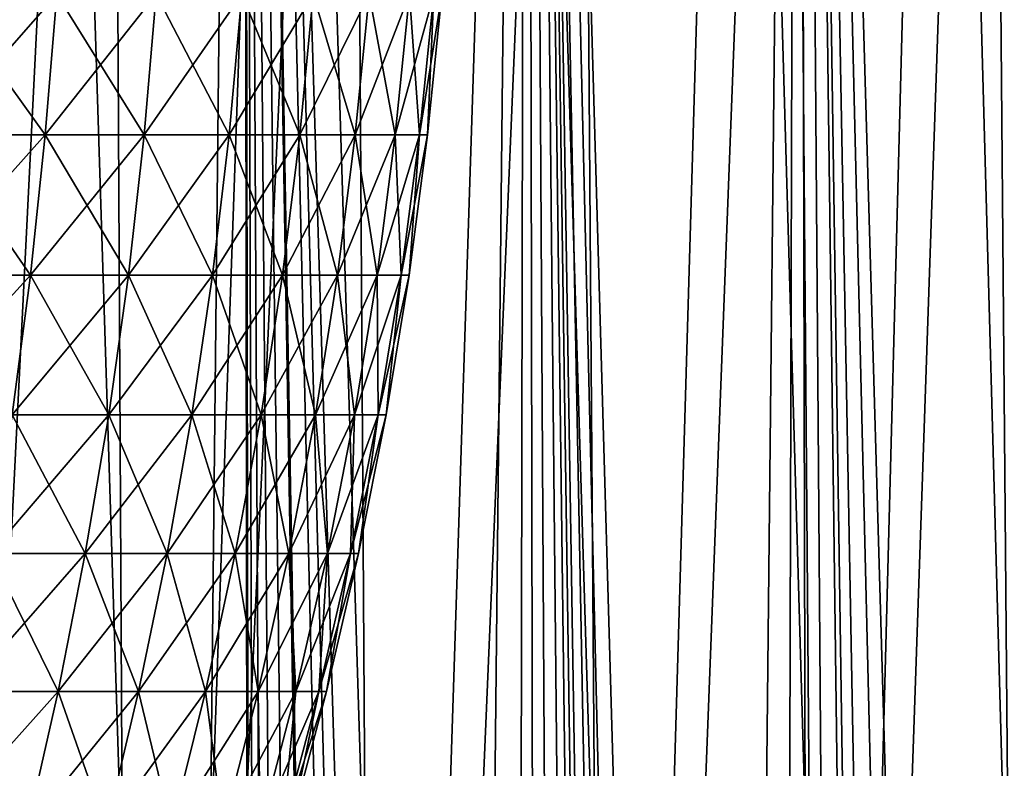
# Model space of a CAD drawing. Header units: millimetres. Extents: x -24 to 50, y -66 to 68.
# Tile 90 of 99: x 9.13 to 15.19, y 49.77 to 54.37. Entities that reach past the tile are written whole.
import ezdxf

# ---------------------------------------------------------------- set-up
doc = ezdxf.new("R2010")
doc.units = ezdxf.units.MM
doc.header["$LTSCALE"] = 65.185185
for name, color, linetype in [('1', 7, 'CONTINUOUS'), ('15', 7, 'CONTINUOUS'), ('2', 7, 'CONTINUOUS'), ('43', 7, 'CONTINUOUS')]:
    doc.layers.add(name, color=color, linetype=linetype)

msp = doc.modelspace()

# ---------------------------------------------------------------- linework, layer by layer
at = {"layer": '1', "color": 253, "linetype": 'Continuous', "true_color": 0xaab4c3}
for points in [[(8.0243, 5, -23.1487), (8.6878, 68.2, -22.9079), (9.834, 5, -22.4397), (8.0243, 5, -23.1487)], [(8.6878, 68.2, -22.9079), (10.503, 68.2, -22.1345), (9.834, 5, -22.4397), (8.6878, 68.2, -22.9079)], [(9.834, 5, -22.4397), (10.503, 68.2, -22.1345), (11.5819, 5, -21.5896), (9.834, 5, -22.4397)], [(10.503, 68.2, -22.1345), (12.25, 68.2, -21.2176), (11.5819, 5, -21.5896), (10.503, 68.2, -22.1345)], [(11.5819, 5, -21.5896), (12.25, 68.2, -21.2176), (13.2568, 5, -20.6035), (11.5819, 5, -21.5896)], [(12.25, 68.2, -21.2176), (13.9176, 68.2, -20.1631), (13.2568, 5, -20.6035), (12.25, 68.2, -21.2176)], [(13.2568, 5, -20.6035), (13.9176, 68.2, -20.1631), (14.8484, 5, -19.4878), (13.2568, 5, -20.6035)], [(13.9176, 68.2, -20.1631), (15.4949, 68.2, -18.9778), (14.8484, 5, -19.4878), (13.9176, 68.2, -20.1631)], [(14.8484, 5, -19.4878), (15.4949, 68.2, -18.9778), (16.3464, 5, -18.2495), (14.8484, 5, -19.4878)]]:
    msp.add_3dface(points, dxfattribs=at)
at = {"layer": '15', "color": 253, "linetype": 'Continuous', "true_color": 0xaab4c3}
for points in [[(9.3074, 63.4, 18.2653), (8.4605, 41, 18.6727), (7.7462, 63.4, 18.9801), (9.3074, 63.4, 18.2653)], [(8.1407, 63.4, -18.8143), (8.2566, 34.7, -18.7638), (9.6866, 63.4, -18.0671), (8.1407, 63.4, -18.8143)], [(8.2566, 34.7, -18.7638), (9.8391, 34.7, -17.9845), (9.6866, 63.4, -18.0671), (8.2566, 34.7, -18.7638)], [(10.0167, 41, 17.8862), (8.4605, 41, 18.6727), (9.3074, 63.4, 18.2653), (10.0167, 41, 17.8862)], [(10.8033, 63.4, 17.4224), (10.0167, 41, 17.8862), (9.3074, 63.4, 18.2653), (10.8033, 63.4, 17.4224)], [(9.6866, 63.4, -18.0671), (9.8391, 34.7, -17.9845), (11.1645, 63.4, -17.1931), (9.6866, 63.4, -18.0671)], [(9.8391, 34.7, -17.9845), (11.3488, 34.7, -17.072), (11.1645, 63.4, -17.1931), (9.8391, 34.7, -17.9845)], [(11.5005, 41, 16.9702), (10.0167, 41, 17.8862), (10.8033, 63.4, 17.4224), (11.5005, 41, 16.9702)], [(12.2233, 63.4, 16.4572), (11.5005, 41, 16.9702), (10.8033, 63.4, 17.4224), (12.2233, 63.4, 16.4572)], [(11.1645, 63.4, -17.1931), (11.3488, 34.7, -17.072), (12.5642, 63.4, -16.1985), (11.1645, 63.4, -17.1931)], [(11.3488, 34.7, -17.072), (12.7745, 34.7, -16.0332), (12.5642, 63.4, -16.1985), (11.3488, 34.7, -17.072)], [(12.9011, 41, 15.9315), (11.5005, 41, 16.9702), (12.2233, 63.4, 16.4572), (12.9011, 41, 15.9315)], [(13.5577, 63.4, 15.3766), (12.9011, 41, 15.9315), (12.2233, 63.4, 16.4572), (13.5577, 63.4, 15.3766)], [(12.5642, 63.4, -16.1985), (12.7745, 34.7, -16.0332), (13.8757, 63.4, -15.0903), (12.5642, 63.4, -16.1985)], [(12.7745, 34.7, -16.0332), (14.1056, 34.7, -14.8756), (13.8757, 63.4, -15.0903), (12.7745, 34.7, -16.0332)], [(14.2083, 41, 14.7775), (12.9011, 41, 15.9315), (13.5577, 63.4, 15.3766), (14.2083, 41, 14.7775)], [(14.7969, 63.4, 14.1881), (14.2083, 41, 14.7775), (13.5577, 63.4, 15.3766), (14.7969, 63.4, 14.1881)], [(13.8757, 63.4, -15.0903), (14.1056, 34.7, -14.8756), (15.0898, 63.4, -13.8762), (13.8757, 63.4, -15.0903)], [(14.1056, 34.7, -14.8756), (15.3322, 34.7, -13.6079), (15.0898, 63.4, -13.8762), (14.1056, 34.7, -14.8756)], [(15.4127, 41, 13.5166), (14.2083, 41, 14.7775), (14.7969, 63.4, 14.1881), (15.4127, 41, 13.5166)], [(15.9323, 63.4, 12.9001), (15.4127, 41, 13.5166), (14.7969, 63.4, 14.1881), (15.9323, 63.4, 12.9001)], [(15.0898, 63.4, -13.8762), (15.3322, 34.7, -13.6079), (16.1981, 63.4, -12.5647), (15.0898, 63.4, -13.8762)]]:
    msp.add_3dface(points, dxfattribs=at)
at = {"layer": '2', "color": 253, "linetype": 'Continuous', "true_color": 0xaab4c3}
for points in [[(8.0243, 5, 23.1487), (9.834, 5, 22.4397), (8.6878, 68.2, 22.9079), (8.0243, 5, 23.1487)], [(8.6878, 68.2, 22.9079), (9.834, 5, 22.4397), (10.503, 68.2, 22.1345), (8.6878, 68.2, 22.9079)], [(9.834, 5, 22.4397), (10.58, 10.9368, 22.0978), (10.503, 68.2, 22.1345), (9.834, 5, 22.4397)], [(11.9598, 14.2477, 21.3826), (12.1489, 14.421, 21.2757), (10.503, 68.2, 22.1345), (11.9598, 14.2477, 21.3826)], [(10.503, 68.2, 22.1345), (12.1489, 14.421, 21.2757), (12.25, 68.2, 21.2176), (10.503, 68.2, 22.1345)], [(11.782, 14.0656, 21.481), (11.9598, 14.2477, 21.3826), (10.503, 68.2, 22.1345), (11.782, 14.0656, 21.481)], [(11.4615, 13.6775, 21.6537), (11.782, 14.0656, 21.481), (10.503, 68.2, 22.1345), (11.4615, 13.6775, 21.6537)], [(11.189, 13.2618, 21.7958), (11.4615, 13.6775, 21.6537), (10.503, 68.2, 22.1345), (11.189, 13.2618, 21.7958)], [(10.9656, 12.8233, 21.909), (11.189, 13.2618, 21.7958), (10.503, 68.2, 22.1345), (10.9656, 12.8233, 21.909)], [(10.7923, 12.3669, 21.9949), (10.9656, 12.8233, 21.909), (10.503, 68.2, 22.1345), (10.7923, 12.3669, 21.9949)], [(10.67, 11.8974, 22.0545), (10.7923, 12.3669, 21.9949), (10.503, 68.2, 22.1345), (10.67, 11.8974, 22.0545)], [(10.5991, 11.4189, 22.0887), (10.67, 11.8974, 22.0545), (10.503, 68.2, 22.1345), (10.5991, 11.4189, 22.0887)], [(10.58, 10.9368, 22.0978), (10.5991, 11.4189, 22.0887), (10.503, 68.2, 22.1345), (10.58, 10.9368, 22.0978)], [(12.1489, 14.421, 21.2757), (12.3493, 14.5849, 21.16), (12.25, 68.2, 21.2176), (12.1489, 14.421, 21.2757)], [(13.5094, 15.2379, 20.4388), (13.7704, 15.3298, 20.2639), (12.25, 68.2, 21.2176), (13.5094, 15.2379, 20.4388)], [(12.25, 68.2, 21.2176), (13.7704, 15.3298, 20.2639), (13.9176, 68.2, 20.1631), (12.25, 68.2, 21.2176)], [(13.2576, 15.1321, 20.6031), (13.5094, 15.2379, 20.4388), (12.25, 68.2, 21.2176), (13.2576, 15.1321, 20.6031)], [(13.0152, 15.0131, 20.757), (13.2576, 15.1321, 20.6031), (12.25, 68.2, 21.2176), (13.0152, 15.0131, 20.757)], [(12.924, 14.9637, 20.8139), (13.0152, 15.0131, 20.757), (12.25, 68.2, 21.2176), (12.924, 14.9637, 20.8139)], [(12.7828, 14.8818, 20.901), (12.924, 14.9637, 20.8139), (12.25, 68.2, 21.2176), (12.7828, 14.8818, 20.901)], [(12.5607, 14.7388, 21.0352), (12.7828, 14.8818, 20.901), (12.25, 68.2, 21.2176), (12.5607, 14.7388, 21.0352)], [(12.3493, 14.5849, 21.16), (12.5607, 14.7388, 21.0352), (12.25, 68.2, 21.2176), (12.3493, 14.5849, 21.16)], [(13.7704, 15.3298, 20.2639), (14.0397, 15.4069, 20.0782), (13.9176, 68.2, 20.1631), (13.7704, 15.3298, 20.2639)], [(14.8908, 15.5406, 19.4554), (15.186, 15.55, 19.2259), (13.9176, 68.2, 20.1631), (14.8908, 15.5406, 19.4554)], [(15.186, 15.55, 19.2259), (15.4459, 15.5428, 19.0178), (13.9176, 68.2, 20.1631), (15.186, 15.55, 19.2259)], [(14.6008, 15.5131, 19.674), (14.8908, 15.5406, 19.4554), (13.9176, 68.2, 20.1631), (14.6008, 15.5131, 19.674)], [(14.3168, 15.4683, 19.8816), (14.6008, 15.5131, 19.674), (13.9176, 68.2, 20.1631), (14.3168, 15.4683, 19.8816)], [(14.0397, 15.4069, 20.0782), (14.3168, 15.4683, 19.8816), (13.9176, 68.2, 20.1631), (14.0397, 15.4069, 20.0782)], [(13.9176, 68.2, 20.1631), (15.4459, 15.5428, 19.0178), (15.4949, 68.2, 18.9778), (13.9176, 68.2, 20.1631)]]:
    msp.add_3dface(points, dxfattribs=at)
at = {"layer": '43', "linetype": 'Continuous'}
for points in [[(8.6013, 53.6621, 7.8411), (9.2881, 53.6621, 7.014), (8.6668, 54.529, 7.9009), (8.6013, 53.6621, 7.8411)], [(9.2881, 53.6621, -7.014), (8.6013, 53.6621, -7.8411), (9.3588, 54.529, -7.0675), (9.2881, 53.6621, -7.014)], [(9.3588, 54.529, -7.0675), (8.6013, 53.6621, -7.8411), (8.6668, 54.529, -7.9009), (9.3588, 54.529, -7.0675)], [(8.6668, 54.529, 7.9009), (9.2881, 53.6621, 7.014), (9.3588, 54.529, 7.0675), (8.6668, 54.529, 7.9009)], [(9.2881, 53.6621, 7.014), (9.8956, 53.6621, 6.1271), (9.3588, 54.529, 7.0675), (9.2881, 53.6621, 7.014)], [(9.8956, 53.6621, -6.1271), (9.2881, 53.6621, -7.014), (9.971, 54.529, -6.1738), (9.8956, 53.6621, -6.1271)], [(9.971, 54.529, -6.1738), (9.2881, 53.6621, -7.014), (9.3588, 54.529, -7.0675), (9.971, 54.529, -6.1738)], [(9.3588, 54.529, 7.0675), (9.8956, 53.6621, 6.1271), (9.971, 54.529, 6.1738), (9.3588, 54.529, 7.0675)], [(9.8956, 53.6621, 6.1271), (10.4188, 53.6621, 5.1879), (9.971, 54.529, 6.1738), (9.8956, 53.6621, 6.1271)], [(10.4188, 53.6621, -5.1879), (9.8956, 53.6621, -6.1271), (10.4981, 54.529, -5.2275), (10.4188, 53.6621, -5.1879)], [(10.4981, 54.529, -5.2275), (9.8956, 53.6621, -6.1271), (9.971, 54.529, -6.1738), (10.4981, 54.529, -5.2275)], [(9.971, 54.529, 6.1738), (10.4188, 53.6621, 5.1879), (10.4981, 54.529, 5.2275), (9.971, 54.529, 6.1738)], [(10.4188, 53.6621, 5.1879), (10.853, 53.6621, 4.2045), (10.4981, 54.529, 5.2275), (10.4188, 53.6621, 5.1879)], [(10.853, 53.6621, -4.2045), (10.4188, 53.6621, -5.1879), (10.9357, 54.529, -4.2365), (10.853, 53.6621, -4.2045)], [(10.9357, 54.529, -4.2365), (10.4188, 53.6621, -5.1879), (10.4981, 54.529, -5.2275), (10.9357, 54.529, -4.2365)], [(10.4981, 54.529, 5.2275), (10.853, 53.6621, 4.2045), (10.9357, 54.529, 4.2365), (10.4981, 54.529, 5.2275)], [(10.853, 53.6621, 4.2045), (11.1947, 53.6621, 3.1852), (10.9357, 54.529, 4.2365), (10.853, 53.6621, 4.2045)], [(11.1947, 53.6621, -3.1852), (10.853, 53.6621, -4.2045), (11.2799, 54.529, -3.2094), (11.1947, 53.6621, -3.1852)], [(11.2799, 54.529, -3.2094), (10.853, 53.6621, -4.2045), (10.9357, 54.529, -4.2365), (11.2799, 54.529, -3.2094)], [(10.9357, 54.529, 4.2365), (11.1947, 53.6621, 3.1852), (11.2799, 54.529, 3.2094), (10.9357, 54.529, 4.2365)], [(11.1947, 53.6621, 3.1852), (11.4408, 53.6621, 2.1387), (11.2799, 54.529, 3.2094), (11.1947, 53.6621, 3.1852)], [(11.4408, 53.6621, -2.1387), (11.1947, 53.6621, -3.1852), (11.5279, 54.529, -2.1549), (11.4408, 53.6621, -2.1387)], [(11.5279, 54.529, -2.1549), (11.1947, 53.6621, -3.1852), (11.2799, 54.529, -3.2094), (11.5279, 54.529, -2.1549)], [(11.2799, 54.529, 3.2094), (11.4408, 53.6621, 2.1387), (11.5279, 54.529, 2.1549), (11.2799, 54.529, 3.2094)], [(11.4408, 53.6621, 2.1387), (11.5893, 53.6621, 1.0739), (11.5279, 54.529, 2.1549), (11.4408, 53.6621, 2.1387)], [(11.5893, 53.6621, -1.0739), (11.4408, 53.6621, -2.1387), (11.6776, 54.529, -1.0821), (11.5893, 53.6621, -1.0739)], [(11.6776, 54.529, -1.0821), (11.4408, 53.6621, -2.1387), (11.5279, 54.529, -2.1549), (11.6776, 54.529, -1.0821)], [(11.5279, 54.529, 2.1549), (11.5893, 53.6621, 1.0739), (11.6776, 54.529, 1.0821), (11.5279, 54.529, 2.1549)], [(11.5893, 53.6621, 1.0739), (11.639, 53.6621), (11.6776, 54.529, 1.0821), (11.5893, 53.6621, 1.0739)], [(11.639, 53.6621), (11.5893, 53.6621, -1.0739), (11.7276, 54.529), (11.639, 53.6621)], [(11.7276, 54.529), (11.5893, 53.6621, -1.0739), (11.6776, 54.529, -1.0821), (11.7276, 54.529)], [(11.6776, 54.529, 1.0821), (11.639, 53.6621), (11.7276, 54.529), (11.6776, 54.529, 1.0821)], [(8.5176, 52.7992, 7.7648), (9.1977, 52.7992, 6.9457), (8.6013, 53.6621, 7.8411), (8.5176, 52.7992, 7.7648)], [(9.1977, 52.7992, -6.9457), (8.5176, 52.7992, -7.7648), (9.2881, 53.6621, -7.014), (9.1977, 52.7992, -6.9457)], [(9.2881, 53.6621, -7.014), (8.5176, 52.7992, -7.7648), (8.6013, 53.6621, -7.8411), (9.2881, 53.6621, -7.014)], [(8.6013, 53.6621, 7.8411), (9.1977, 52.7992, 6.9457), (9.2881, 53.6621, 7.014), (8.6013, 53.6621, 7.8411)], [(9.1977, 52.7992, 6.9457), (9.7993, 52.7992, 6.0675), (9.2881, 53.6621, 7.014), (9.1977, 52.7992, 6.9457)], [(9.7993, 52.7992, -6.0675), (9.1977, 52.7992, -6.9457), (9.8956, 53.6621, -6.1271), (9.7993, 52.7992, -6.0675)], [(9.8956, 53.6621, -6.1271), (9.1977, 52.7992, -6.9457), (9.2881, 53.6621, -7.014), (9.8956, 53.6621, -6.1271)], [(9.2881, 53.6621, 7.014), (9.7993, 52.7992, 6.0675), (9.8956, 53.6621, 6.1271), (9.2881, 53.6621, 7.014)], [(9.7993, 52.7992, 6.0675), (10.3173, 52.7992, 5.1374), (9.8956, 53.6621, 6.1271), (9.7993, 52.7992, 6.0675)], [(10.3173, 52.7992, -5.1374), (9.7993, 52.7992, -6.0675), (10.4188, 53.6621, -5.1879), (10.3173, 52.7992, -5.1374)], [(10.4188, 53.6621, -5.1879), (9.7993, 52.7992, -6.0675), (9.8956, 53.6621, -6.1271), (10.4188, 53.6621, -5.1879)], [(9.8956, 53.6621, 6.1271), (10.3173, 52.7992, 5.1374), (10.4188, 53.6621, 5.1879), (9.8956, 53.6621, 6.1271)], [(10.3173, 52.7992, 5.1374), (10.7473, 52.7992, 4.1635), (10.4188, 53.6621, 5.1879), (10.3173, 52.7992, 5.1374)], [(10.7473, 52.7992, -4.1635), (10.3173, 52.7992, -5.1374), (10.853, 53.6621, -4.2045), (10.7473, 52.7992, -4.1635)], [(10.853, 53.6621, -4.2045), (10.3173, 52.7992, -5.1374), (10.4188, 53.6621, -5.1879), (10.853, 53.6621, -4.2045)], [(10.4188, 53.6621, 5.1879), (10.7473, 52.7992, 4.1635), (10.853, 53.6621, 4.2045), (10.4188, 53.6621, 5.1879)], [(10.7473, 52.7992, 4.1635), (11.0857, 52.7992, 3.1541), (10.853, 53.6621, 4.2045), (10.7473, 52.7992, 4.1635)], [(11.0857, 52.7992, -3.1541), (10.7473, 52.7992, -4.1635), (11.1947, 53.6621, -3.1852), (11.0857, 52.7992, -3.1541)], [(11.1947, 53.6621, -3.1852), (10.7473, 52.7992, -4.1635), (10.853, 53.6621, -4.2045), (11.1947, 53.6621, -3.1852)], [(10.853, 53.6621, 4.2045), (11.0857, 52.7992, 3.1541), (11.1947, 53.6621, 3.1852), (10.853, 53.6621, 4.2045)], [(11.0857, 52.7992, 3.1541), (11.3294, 52.7992, 2.1178), (11.1947, 53.6621, 3.1852), (11.0857, 52.7992, 3.1541)], [(11.3294, 52.7992, -2.1178), (11.0857, 52.7992, -3.1541), (11.4408, 53.6621, -2.1387), (11.3294, 52.7992, -2.1178)], [(11.4408, 53.6621, -2.1387), (11.0857, 52.7992, -3.1541), (11.1947, 53.6621, -3.1852), (11.4408, 53.6621, -2.1387)], [(11.1947, 53.6621, 3.1852), (11.3294, 52.7992, 2.1178), (11.4408, 53.6621, 2.1387), (11.1947, 53.6621, 3.1852)], [(11.3294, 52.7992, 2.1178), (11.4765, 52.7992, 1.0635), (11.4408, 53.6621, 2.1387), (11.3294, 52.7992, 2.1178)], [(11.4765, 52.7992, -1.0635), (11.3294, 52.7992, -2.1178), (11.5893, 53.6621, -1.0739), (11.4765, 52.7992, -1.0635)], [(11.5893, 53.6621, -1.0739), (11.3294, 52.7992, -2.1178), (11.4408, 53.6621, -2.1387), (11.5893, 53.6621, -1.0739)], [(11.4408, 53.6621, 2.1387), (11.4765, 52.7992, 1.0635), (11.5893, 53.6621, 1.0739), (11.4408, 53.6621, 2.1387)], [(11.4765, 52.7992, 1.0635), (11.5256, 52.7992), (11.5893, 53.6621, 1.0739), (11.4765, 52.7992, 1.0635)], [(11.5256, 52.7992), (11.4765, 52.7992, -1.0635), (11.639, 53.6621), (11.5256, 52.7992)], [(11.639, 53.6621), (11.4765, 52.7992, -1.0635), (11.5893, 53.6621, -1.0739), (11.639, 53.6621)], [(11.5893, 53.6621, 1.0739), (11.5256, 52.7992), (11.639, 53.6621), (11.5893, 53.6621, 1.0739)], [(9.0845, 51.941, -6.8603), (8.4128, 51.941, -7.6692), (9.1977, 52.7992, -6.9457), (9.0845, 51.941, -6.8603)], [(9.1977, 52.7992, -6.9457), (8.4128, 51.941, -7.6692), (8.5176, 52.7992, -7.7648), (9.1977, 52.7992, -6.9457)], [(8.5176, 52.7992, 7.7648), (9.0845, 51.941, 6.8603), (9.1977, 52.7992, 6.9457), (8.5176, 52.7992, 7.7648)], [(9.0845, 51.941, 6.8603), (9.6787, 51.941, 5.9928), (9.1977, 52.7992, 6.9457), (9.0845, 51.941, 6.8603)], [(9.6787, 51.941, -5.9928), (9.0845, 51.941, -6.8603), (9.7993, 52.7992, -6.0675), (9.6787, 51.941, -5.9928)], [(9.7993, 52.7992, -6.0675), (9.0845, 51.941, -6.8603), (9.1977, 52.7992, -6.9457), (9.7993, 52.7992, -6.0675)], [(9.1977, 52.7992, 6.9457), (9.6787, 51.941, 5.9928), (9.7993, 52.7992, 6.0675), (9.1977, 52.7992, 6.9457)], [(9.6787, 51.941, 5.9928), (10.1904, 51.941, 5.0742), (9.7993, 52.7992, 6.0675), (9.6787, 51.941, 5.9928)], [(10.1904, 51.941, -5.0742), (9.6787, 51.941, -5.9928), (10.3173, 52.7992, -5.1374), (10.1904, 51.941, -5.0742)], [(10.3173, 52.7992, -5.1374), (9.6787, 51.941, -5.9928), (9.7993, 52.7992, -6.0675), (10.3173, 52.7992, -5.1374)], [(9.7993, 52.7992, 6.0675), (10.1904, 51.941, 5.0742), (10.3173, 52.7992, 5.1374), (9.7993, 52.7992, 6.0675)], [(10.1904, 51.941, 5.0742), (10.6151, 51.941, 4.1123), (10.3173, 52.7992, 5.1374), (10.1904, 51.941, 5.0742)], [(10.6151, 51.941, -4.1123), (10.1904, 51.941, -5.0742), (10.7473, 52.7992, -4.1635), (10.6151, 51.941, -4.1123)], [(10.7473, 52.7992, -4.1635), (10.1904, 51.941, -5.0742), (10.3173, 52.7992, -5.1374), (10.7473, 52.7992, -4.1635)], [(10.3173, 52.7992, 5.1374), (10.6151, 51.941, 4.1123), (10.7473, 52.7992, 4.1635), (10.3173, 52.7992, 5.1374)], [(10.6151, 51.941, 4.1123), (10.9493, 51.941, 3.1153), (10.7473, 52.7992, 4.1635), (10.6151, 51.941, 4.1123)], [(10.9493, 51.941, -3.1153), (10.6151, 51.941, -4.1123), (11.0857, 52.7992, -3.1541), (10.9493, 51.941, -3.1153)], [(11.0857, 52.7992, -3.1541), (10.6151, 51.941, -4.1123), (10.7473, 52.7992, -4.1635), (11.0857, 52.7992, -3.1541)], [(10.7473, 52.7992, 4.1635), (10.9493, 51.941, 3.1153), (11.0857, 52.7992, 3.1541), (10.7473, 52.7992, 4.1635)], [(10.9493, 51.941, 3.1153), (11.19, 51.941, 2.0918), (11.0857, 52.7992, 3.1541), (10.9493, 51.941, 3.1153)], [(11.19, 51.941, -2.0918), (10.9493, 51.941, -3.1153), (11.3294, 52.7992, -2.1178), (11.19, 51.941, -2.0918)], [(11.3294, 52.7992, -2.1178), (10.9493, 51.941, -3.1153), (11.0857, 52.7992, -3.1541), (11.3294, 52.7992, -2.1178)], [(11.0857, 52.7992, 3.1541), (11.19, 51.941, 2.0918), (11.3294, 52.7992, 2.1178), (11.0857, 52.7992, 3.1541)], [(11.19, 51.941, 2.0918), (11.3353, 51.941, 1.0504), (11.3294, 52.7992, 2.1178), (11.19, 51.941, 2.0918)], [(11.3353, 51.941, -1.0504), (11.19, 51.941, -2.0918), (11.4765, 52.7992, -1.0635), (11.3353, 51.941, -1.0504)], [(11.4765, 52.7992, -1.0635), (11.19, 51.941, -2.0918), (11.3294, 52.7992, -2.1178), (11.4765, 52.7992, -1.0635)], [(11.3294, 52.7992, 2.1178), (11.3353, 51.941, 1.0504), (11.4765, 52.7992, 1.0635), (11.3294, 52.7992, 2.1178)], [(11.3353, 51.941, 1.0504), (11.3838, 51.941), (11.4765, 52.7992, 1.0635), (11.3353, 51.941, 1.0504)], [(11.3838, 51.941), (11.3353, 51.941, -1.0504), (11.5256, 52.7992), (11.3838, 51.941)], [(11.5256, 52.7992), (11.3353, 51.941, -1.0504), (11.4765, 52.7992, -1.0635), (11.5256, 52.7992)], [(11.4765, 52.7992, 1.0635), (11.3838, 51.941), (11.5256, 52.7992), (11.4765, 52.7992, 1.0635)], [(8.9491, 51.0878, 6.7581), (9.5345, 51.0878, 5.9035), (9.0845, 51.941, 6.8603), (8.9491, 51.0878, 6.7581)], [(9.5345, 51.0878, -5.9035), (8.9491, 51.0878, -6.7581), (9.6787, 51.941, -5.9928), (9.5345, 51.0878, -5.9035)], [(9.6787, 51.941, -5.9928), (8.9491, 51.0878, -6.7581), (9.0845, 51.941, -6.8603), (9.6787, 51.941, -5.9928)], [(9.0845, 51.941, 6.8603), (9.5345, 51.0878, 5.9035), (9.6787, 51.941, 5.9928), (9.0845, 51.941, 6.8603)], [(9.5345, 51.0878, 5.9035), (10.0385, 51.0878, 4.9986), (9.6787, 51.941, 5.9928), (9.5345, 51.0878, 5.9035)], [(10.0385, 51.0878, -4.9986), (9.5345, 51.0878, -5.9035), (10.1904, 51.941, -5.0742), (10.0385, 51.0878, -4.9986)], [(10.1904, 51.941, -5.0742), (9.5345, 51.0878, -5.9035), (9.6787, 51.941, -5.9928), (10.1904, 51.941, -5.0742)], [(9.6787, 51.941, 5.9928), (10.0385, 51.0878, 4.9986), (10.1904, 51.941, 5.0742), (9.6787, 51.941, 5.9928)], [(10.0385, 51.0878, 4.9986), (10.4569, 51.0878, 4.051), (10.1904, 51.941, 5.0742), (10.0385, 51.0878, 4.9986)], [(10.4569, 51.0878, -4.051), (10.0385, 51.0878, -4.9986), (10.6151, 51.941, -4.1123), (10.4569, 51.0878, -4.051)], [(10.6151, 51.941, -4.1123), (10.0385, 51.0878, -4.9986), (10.1904, 51.941, -5.0742), (10.6151, 51.941, -4.1123)], [(10.1904, 51.941, 5.0742), (10.4569, 51.0878, 4.051), (10.6151, 51.941, 4.1123), (10.1904, 51.941, 5.0742)], [(10.4569, 51.0878, 4.051), (10.7861, 51.0878, 3.0689), (10.6151, 51.941, 4.1123), (10.4569, 51.0878, 4.051)], [(10.7861, 51.0878, -3.0689), (10.4569, 51.0878, -4.051), (10.9493, 51.941, -3.1153), (10.7861, 51.0878, -3.0689)], [(10.9493, 51.941, -3.1153), (10.4569, 51.0878, -4.051), (10.6151, 51.941, -4.1123), (10.9493, 51.941, -3.1153)], [(10.6151, 51.941, 4.1123), (10.7861, 51.0878, 3.0689), (10.9493, 51.941, 3.1153), (10.6151, 51.941, 4.1123)], [(10.7861, 51.0878, 3.0689), (11.0233, 51.0878, 2.0606), (10.9493, 51.941, 3.1153), (10.7861, 51.0878, 3.0689)], [(11.0233, 51.0878, -2.0606), (10.7861, 51.0878, -3.0689), (11.19, 51.941, -2.0918), (11.0233, 51.0878, -2.0606)], [(11.19, 51.941, -2.0918), (10.7861, 51.0878, -3.0689), (10.9493, 51.941, -3.1153), (11.19, 51.941, -2.0918)], [(10.9493, 51.941, 3.1153), (11.0233, 51.0878, 2.0606), (11.19, 51.941, 2.0918), (10.9493, 51.941, 3.1153)], [(11.0233, 51.0878, 2.0606), (11.1664, 51.0878, 1.0347), (11.19, 51.941, 2.0918), (11.0233, 51.0878, 2.0606)], [(11.1664, 51.0878, -1.0347), (11.0233, 51.0878, -2.0606), (11.3353, 51.941, -1.0504), (11.1664, 51.0878, -1.0347)], [(11.3353, 51.941, -1.0504), (11.0233, 51.0878, -2.0606), (11.19, 51.941, -2.0918), (11.3353, 51.941, -1.0504)], [(11.1664, 51.0878, 1.0347), (11.2142, 51.0878), (11.3353, 51.941, 1.0504), (11.1664, 51.0878, 1.0347)], [(11.19, 51.941, 2.0918), (11.1664, 51.0878, 1.0347), (11.3353, 51.941, 1.0504), (11.19, 51.941, 2.0918)], [(11.2142, 51.0878), (11.1664, 51.0878, -1.0347), (11.3838, 51.941), (11.2142, 51.0878)], [(11.3838, 51.941), (11.1664, 51.0878, -1.0347), (11.3353, 51.941, -1.0504), (11.3838, 51.941)], [(11.3353, 51.941, 1.0504), (11.2142, 51.0878), (11.3838, 51.941), (11.3353, 51.941, 1.0504)], [(8.7921, 50.2393, 6.6395), (9.3672, 50.2393, 5.7999), (8.9491, 51.0878, 6.7581), (8.7921, 50.2393, 6.6395)], [(9.3672, 50.2393, -5.7999), (8.7921, 50.2393, -6.6395), (9.5345, 51.0878, -5.9035), (9.3672, 50.2393, -5.7999)], [(9.5345, 51.0878, -5.9035), (8.7921, 50.2393, -6.6395), (8.9491, 51.0878, -6.7581), (9.5345, 51.0878, -5.9035)], [(8.9491, 51.0878, 6.7581), (9.3672, 50.2393, 5.7999), (9.5345, 51.0878, 5.9035), (8.9491, 51.0878, 6.7581)], [(9.3672, 50.2393, 5.7999), (9.8624, 50.2393, 4.9109), (9.5345, 51.0878, 5.9035), (9.3672, 50.2393, 5.7999)], [(9.8624, 50.2393, -4.9109), (9.3672, 50.2393, -5.7999), (10.0385, 51.0878, -4.9986), (9.8624, 50.2393, -4.9109)], [(10.0385, 51.0878, -4.9986), (9.3672, 50.2393, -5.7999), (9.5345, 51.0878, -5.9035), (10.0385, 51.0878, -4.9986)], [(9.5345, 51.0878, 5.9035), (9.8624, 50.2393, 4.9109), (10.0385, 51.0878, 4.9986), (9.5345, 51.0878, 5.9035)], [(9.8624, 50.2393, 4.9109), (10.2734, 50.2393, 3.98), (10.0385, 51.0878, 4.9986), (9.8624, 50.2393, 4.9109)], [(10.2734, 50.2393, -3.98), (9.8624, 50.2393, -4.9109), (10.4569, 51.0878, -4.051), (10.2734, 50.2393, -3.98)], [(10.4569, 51.0878, -4.051), (9.8624, 50.2393, -4.9109), (10.0385, 51.0878, -4.9986), (10.4569, 51.0878, -4.051)], [(10.0385, 51.0878, 4.9986), (10.2734, 50.2393, 3.98), (10.4569, 51.0878, 4.051), (10.0385, 51.0878, 4.9986)], [(10.2734, 50.2393, 3.98), (10.5968, 50.2393, 3.0151), (10.4569, 51.0878, 4.051), (10.2734, 50.2393, 3.98)], [(10.5968, 50.2393, -3.0151), (10.2734, 50.2393, -3.98), (10.7861, 51.0878, -3.0689), (10.5968, 50.2393, -3.0151)], [(10.7861, 51.0878, -3.0689), (10.2734, 50.2393, -3.98), (10.4569, 51.0878, -4.051), (10.7861, 51.0878, -3.0689)], [(10.4569, 51.0878, 4.051), (10.5968, 50.2393, 3.0151), (10.7861, 51.0878, 3.0689), (10.4569, 51.0878, 4.051)], [(10.5968, 50.2393, 3.0151), (10.8298, 50.2393, 2.0244), (10.7861, 51.0878, 3.0689), (10.5968, 50.2393, 3.0151)], [(10.8298, 50.2393, -2.0244), (10.5968, 50.2393, -3.0151), (11.0233, 51.0878, -2.0606), (10.8298, 50.2393, -2.0244)], [(11.0233, 51.0878, -2.0606), (10.5968, 50.2393, -3.0151), (10.7861, 51.0878, -3.0689), (11.0233, 51.0878, -2.0606)], [(10.7861, 51.0878, 3.0689), (10.8298, 50.2393, 2.0244), (11.0233, 51.0878, 2.0606), (10.7861, 51.0878, 3.0689)], [(10.8298, 50.2393, 2.0244), (10.9704, 50.2393, 1.0166), (11.0233, 51.0878, 2.0606), (10.8298, 50.2393, 2.0244)], [(10.9704, 50.2393, -1.0166), (10.8298, 50.2393, -2.0244), (11.1664, 51.0878, -1.0347), (10.9704, 50.2393, -1.0166)], [(11.1664, 51.0878, -1.0347), (10.8298, 50.2393, -2.0244), (11.0233, 51.0878, -2.0606), (11.1664, 51.0878, -1.0347)], [(10.9704, 50.2393, 1.0166), (11.0174, 50.2393), (11.1664, 51.0878, 1.0347), (10.9704, 50.2393, 1.0166)], [(11.0233, 51.0878, 2.0606), (10.9704, 50.2393, 1.0166), (11.1664, 51.0878, 1.0347), (11.0233, 51.0878, 2.0606)], [(11.0174, 50.2393), (10.9704, 50.2393, -1.0166), (11.2142, 51.0878), (11.0174, 50.2393)], [(11.2142, 51.0878), (10.9704, 50.2393, -1.0166), (11.1664, 51.0878, -1.0347), (11.2142, 51.0878)], [(11.1664, 51.0878, 1.0347), (11.0174, 50.2393), (11.2142, 51.0878), (11.1664, 51.0878, 1.0347)], [(8.6139, 49.3958, 6.5049), (9.1774, 49.3958, 5.6824), (8.7921, 50.2393, 6.6395), (8.6139, 49.3958, 6.5049)], [(9.1774, 49.3958, -5.6824), (8.6139, 49.3958, -6.5049), (9.3672, 50.2393, -5.7999), (9.1774, 49.3958, -5.6824)], [(9.3672, 50.2393, -5.7999), (8.6139, 49.3958, -6.5049), (8.7921, 50.2393, -6.6395), (9.3672, 50.2393, -5.7999)], [(8.7921, 50.2393, 6.6395), (9.1774, 49.3958, 5.6824), (9.3672, 50.2393, 5.7999), (8.7921, 50.2393, 6.6395)], [(9.1774, 49.3958, 5.6824), (9.6625, 49.3958, 4.8114), (9.3672, 50.2393, 5.7999), (9.1774, 49.3958, 5.6824)], [(9.6625, 49.3958, -4.8114), (9.1774, 49.3958, -5.6824), (9.8624, 50.2393, -4.9109), (9.6625, 49.3958, -4.8114)], [(9.8624, 50.2393, -4.9109), (9.1774, 49.3958, -5.6824), (9.3672, 50.2393, -5.7999), (9.8624, 50.2393, -4.9109)], [(9.3672, 50.2393, 5.7999), (9.6625, 49.3958, 4.8114), (9.8624, 50.2393, 4.9109), (9.3672, 50.2393, 5.7999)], [(9.6625, 49.3958, 4.8114), (10.0653, 49.3958, 3.8993), (9.8624, 50.2393, 4.9109), (9.6625, 49.3958, 4.8114)], [(10.0653, 49.3958, -3.8993), (9.6625, 49.3958, -4.8114), (10.2734, 50.2393, -3.98), (10.0653, 49.3958, -3.8993)], [(10.2734, 50.2393, -3.98), (9.6625, 49.3958, -4.8114), (9.8624, 50.2393, -4.9109), (10.2734, 50.2393, -3.98)], [(9.8624, 50.2393, 4.9109), (10.0653, 49.3958, 3.8993), (10.2734, 50.2393, 3.98), (9.8624, 50.2393, 4.9109)], [(10.0653, 49.3958, 3.8993), (10.3821, 49.3958, 2.954), (10.2734, 50.2393, 3.98), (10.0653, 49.3958, 3.8993)], [(10.3821, 49.3958, -2.954), (10.0653, 49.3958, -3.8993), (10.5968, 50.2393, -3.0151), (10.3821, 49.3958, -2.954)], [(10.5968, 50.2393, -3.0151), (10.0653, 49.3958, -3.8993), (10.2734, 50.2393, -3.98), (10.5968, 50.2393, -3.0151)], [(10.2734, 50.2393, 3.98), (10.3821, 49.3958, 2.954), (10.5968, 50.2393, 3.0151), (10.2734, 50.2393, 3.98)], [(10.3821, 49.3958, 2.954), (10.6104, 49.3958, 1.9834), (10.5968, 50.2393, 3.0151), (10.3821, 49.3958, 2.954)], [(10.6104, 49.3958, -1.9834), (10.3821, 49.3958, -2.954), (10.8298, 50.2393, -2.0244), (10.6104, 49.3958, -1.9834)], [(10.8298, 50.2393, -2.0244), (10.3821, 49.3958, -2.954), (10.5968, 50.2393, -3.0151), (10.8298, 50.2393, -2.0244)], [(10.5968, 50.2393, 3.0151), (10.6104, 49.3958, 1.9834), (10.8298, 50.2393, 2.0244), (10.5968, 50.2393, 3.0151)], [(10.6104, 49.3958, 1.9834), (10.7481, 49.3958, 0.996), (10.8298, 50.2393, 2.0244), (10.6104, 49.3958, 1.9834)], [(10.7481, 49.3958, -0.996), (10.6104, 49.3958, -1.9834), (10.9704, 50.2393, -1.0166), (10.7481, 49.3958, -0.996)], [(10.9704, 50.2393, -1.0166), (10.6104, 49.3958, -1.9834), (10.8298, 50.2393, -2.0244), (10.9704, 50.2393, -1.0166)], [(10.7481, 49.3958, 0.996), (10.7942, 49.3958), (10.9704, 50.2393, 1.0166), (10.7481, 49.3958, 0.996)], [(10.8298, 50.2393, 2.0244), (10.7481, 49.3958, 0.996), (10.9704, 50.2393, 1.0166), (10.8298, 50.2393, 2.0244)], [(10.7942, 49.3958), (10.7481, 49.3958, -0.996), (11.0174, 50.2393), (10.7942, 49.3958)], [(11.0174, 50.2393), (10.7481, 49.3958, -0.996), (10.9704, 50.2393, -1.0166), (11.0174, 50.2393)], [(10.9704, 50.2393, 1.0166), (10.7942, 49.3958), (11.0174, 50.2393), (10.9704, 50.2393, 1.0166)]]:
    msp.add_3dface(points, dxfattribs=at)

doc.saveas('drawing.dxf')
